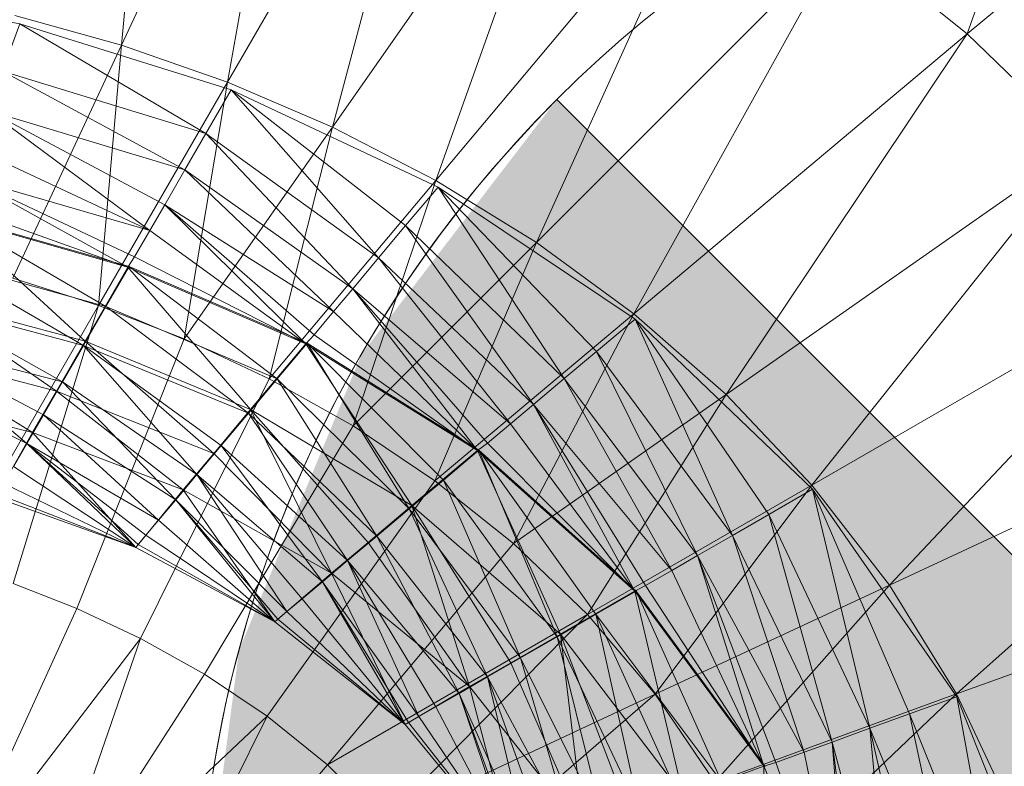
# Model space of a CAD drawing. Header units: metres. Extents: x 397.7 to 427.5, y 12.7 to 28.4.
# Tile 65 of 147: x 408.0989 to 408.1791, y 26.3459 to 26.4067. Entities that reach past the tile are written whole.
import ezdxf

# ---------------------------------------------------------------- set-up
doc = ezdxf.new("R2010")
doc.units = ezdxf.units.M
doc.layers.add('A-DETL-____-MBND', color=7, linetype='Continuous', lineweight=18)
doc.layers.add('A-DETL-GENF-OTLN', color=7, linetype='Continuous', lineweight=18)

# ---------------------------------------------------------------- blocks, each defined once
blk = doc.blocks.new('Family - Inodor P3-156643-06_ENLLUMENAT_P3')
at = {"layer": 'A-DETL-____-MBND', "color": 253, "true_color": 0xaaaaaa}
for p, q in [((0.554513, 0.293331), (0.557859, 0.328789)), ((0.5694, 0.325256), (0.554513, 0.293331)), ((0.563144, 0.290314), (0.5694, 0.325256)), ((0.623369, 0.294243), (0.633368, 0.322331)), ((0.580788, 0.320874), (0.563144, 0.290314)), ((0.57169, 0.286657), (0.580788, 0.320874)), ((0.591964, 0.315611), (0.57169, 0.286657)), ((0.580101, 0.282323), (0.591964, 0.315611)), ((0.645049, 0.312435), (0.623369, 0.294243)), ((0.602851, 0.309436), (0.580101, 0.282323)), ((0.588309, 0.277272), (0.602851, 0.309436)), ((0.613357, 0.30232), (0.588309, 0.277272)), ((0.596227, 0.271469), (0.613357, 0.30232)), ((0.623369, 0.294243), (0.613357, 0.30232)), ((0.546231, 0.295066), (0.528926, 0.298177)), ((0.546231, 0.295066), (0.544825, 0.29122)), ((0.544825, 0.29122), (0.546231, 0.295066)), ((0.554513, 0.293331), (0.545832, 0.295746)), ((0.561375, 0.286145), (0.546231, 0.295066)), ((0.563428, 0.289689), (0.546231, 0.295066)), ((0.561375, 0.286145), (0.546231, 0.295066)), ((0.623369, 0.294243), (0.596227, 0.271469)), ((0.603745, 0.264889), (0.623369, 0.294243)), ((0.632754, 0.285202), (0.623369, 0.294243)), ((0.554513, 0.293331), (0.545668, 0.274363)), ((0.55265, 0.272138), (0.554513, 0.293331)), ((0.563144, 0.290314), (0.554513, 0.293331)), ((0.561375, 0.286145), (0.544825, 0.29122)), ((0.559666, 0.283184), (0.544825, 0.29122)), ((0.561375, 0.286145), (0.544825, 0.29122)), ((0.559666, 0.283184), (0.544825, 0.29122)), ((0.563144, 0.290314), (0.55265, 0.272138)), ((0.559619, 0.269419), (0.563144, 0.290314)), ((0.57169, 0.286657), (0.563144, 0.290314)), ((0.563428, 0.289689), (0.561375, 0.286145)), ((0.561375, 0.286145), (0.563428, 0.289689)), ((0.575449, 0.276022), (0.563428, 0.289689)), ((0.580284, 0.281775), (0.563428, 0.289689)), ((0.577647, 0.278642), (0.563428, 0.289689)), ((0.577647, 0.278642), (0.563428, 0.289689)), ((0.575449, 0.276022), (0.563428, 0.289689)), ((0.559666, 0.283184), (0.543656, 0.288007)), ((0.556808, 0.278233), (0.543656, 0.288007)), ((0.559666, 0.283184), (0.543656, 0.288007)), ((0.558026, 0.280343), (0.543656, 0.288007)), ((0.558026, 0.280343), (0.543656, 0.288007)), ((0.556808, 0.278233), (0.543656, 0.288007)), ((0.57169, 0.286657), (0.559619, 0.269419)), ((0.566543, 0.266166), (0.57169, 0.286657)), ((0.580101, 0.282323), (0.57169, 0.286657)), ((0.561375, 0.286145), (0.559666, 0.283184)), ((0.559666, 0.283184), (0.561375, 0.286145)), ((0.575449, 0.276022), (0.561375, 0.286145)), ((0.573341, 0.273509), (0.561375, 0.286145)), ((0.575449, 0.276022), (0.561375, 0.286145)), ((0.573341, 0.273509), (0.561375, 0.286145)), ((0.556808, 0.278233), (0.542534, 0.284924)), ((0.556808, 0.278233), (0.542534, 0.284924)), ((0.632754, 0.285202), (0.603745, 0.264889)), ((0.610732, 0.257522), (0.632754, 0.285202)), ((0.559666, 0.283184), (0.558026, 0.280343)), ((0.558026, 0.280343), (0.559666, 0.283184)), ((0.573341, 0.273509), (0.559666, 0.283184)), ((0.571775, 0.271643), (0.559666, 0.283184)), ((0.573341, 0.273509), (0.559666, 0.283184)), ((0.571775, 0.271643), (0.559666, 0.283184)), ((0.556808, 0.278233), (0.541701, 0.282635)), ((0.555035, 0.27527), (0.541701, 0.282635)), ((0.556808, 0.278233), (0.541701, 0.282635)), ((0.555582, 0.276108), (0.541701, 0.282635)), ((0.555582, 0.276108), (0.541701, 0.282635)), ((0.555035, 0.27527), (0.541701, 0.282635)), ((0.580101, 0.282323), (0.566543, 0.266166)), ((0.573372, 0.262334), (0.580101, 0.282323)), ((0.588309, 0.277272), (0.580101, 0.282323)), ((0.580284, 0.281775), (0.577647, 0.278642)), ((0.577647, 0.278642), (0.580284, 0.281775)), ((0.590568, 0.266191), (0.580284, 0.281775)), ((0.596328, 0.271017), (0.580284, 0.281775)), ((0.593187, 0.268389), (0.580284, 0.281775)), ((0.593187, 0.268389), (0.580284, 0.281775)), ((0.590568, 0.266191), (0.580284, 0.281775)), ((0.555035, 0.27527), (0.540862, 0.280329)), ((0.555035, 0.27527), (0.540862, 0.280329)), ((0.558026, 0.280343), (0.556808, 0.278233)), ((0.556808, 0.278233), (0.558026, 0.280343)), ((0.571775, 0.271643), (0.558026, 0.280343)), ((0.569515, 0.269033), (0.558026, 0.280343)), ((0.571775, 0.271643), (0.558026, 0.280343)), ((0.570198, 0.269763), (0.558026, 0.280343)), ((0.570198, 0.269763), (0.558026, 0.280343)), ((0.569515, 0.269033), (0.558026, 0.280343)), ((0.555035, 0.27527), (0.54047, 0.279409)), ((0.555035, 0.27527), (0.54047, 0.279409)), ((0.551545, 0.269225), (0.54047, 0.279409)), ((0.551545, 0.269225), (0.54047, 0.279409)), ((0.553247, 0.272056), (0.540556, 0.279478)), ((0.555133, 0.275323), (0.540556, 0.279478)), ((0.553247, 0.272056), (0.540556, 0.279478)), ((0.556808, 0.278233), (0.555582, 0.276108)), ((0.555582, 0.276108), (0.556808, 0.278233)), ((0.569515, 0.269033), (0.556808, 0.278233)), ((0.569515, 0.269033), (0.556808, 0.278233)), ((0.577647, 0.278642), (0.575449, 0.276022)), ((0.575449, 0.276022), (0.577647, 0.278642)), ((0.590568, 0.266191), (0.577647, 0.278642)), ((0.588055, 0.264082), (0.577647, 0.278642)), ((0.590568, 0.266191), (0.577647, 0.278642)), ((0.588055, 0.264082), (0.577647, 0.278642)), ((0.588309, 0.277272), (0.573372, 0.262334)), ((0.580035, 0.257882), (0.588309, 0.277272)), ((0.596227, 0.271469), (0.588309, 0.277272)), ((0.553247, 0.272056), (0.539266, 0.275934)), ((0.551418, 0.268889), (0.539266, 0.275934)), ((0.553247, 0.272056), (0.539266, 0.275934)), ((0.551418, 0.268889), (0.539266, 0.275934)), ((0.555582, 0.276108), (0.555035, 0.27527)), ((0.555035, 0.27527), (0.555582, 0.276108)), ((0.569515, 0.269033), (0.555582, 0.276108)), ((0.569515, 0.269033), (0.555582, 0.276108)), ((0.575449, 0.276022), (0.573341, 0.273509)), ((0.573341, 0.273509), (0.575449, 0.276022)), ((0.588055, 0.264082), (0.575449, 0.276022)), ((0.586189, 0.262516), (0.575449, 0.276022)), ((0.588055, 0.264082), (0.575449, 0.276022)), ((0.586189, 0.262516), (0.575449, 0.276022)), ((0.555035, 0.27527), (0.551545, 0.269225)), ((0.551545, 0.269225), (0.555035, 0.27527)), ((0.555133, 0.275323), (0.553247, 0.272056)), ((0.553247, 0.272056), (0.555133, 0.275323)), ((0.569515, 0.269033), (0.555035, 0.27527)), ((0.565028, 0.263686), (0.555035, 0.27527)), ((0.569515, 0.269033), (0.555035, 0.27527)), ((0.565028, 0.263686), (0.555035, 0.27527)), ((0.567195, 0.266178), (0.555133, 0.275323)), ((0.56962, 0.269068), (0.555133, 0.275323)), ((0.567195, 0.266178), (0.555133, 0.275323)), ((0.641366, 0.275209), (0.610732, 0.257522)), ((0.617039, 0.249384), (0.641366, 0.275209)), ((0.55265, 0.272138), (0.545668, 0.274363)), ((0.573341, 0.273509), (0.571775, 0.271643)), ((0.571775, 0.271643), (0.573341, 0.273509)), ((0.586189, 0.262516), (0.573341, 0.273509)), ((0.58351, 0.260338), (0.573341, 0.273509)), ((0.586189, 0.262516), (0.573341, 0.273509)), ((0.58431, 0.260939), (0.573341, 0.273509)), ((0.58431, 0.260939), (0.573341, 0.273509)), ((0.58351, 0.260338), (0.573341, 0.273509)), ((0.551545, 0.269225), (0.538082, 0.27285)), ((0.551545, 0.269225), (0.538082, 0.27285)), ((0.549209, 0.265179), (0.538082, 0.27285)), ((0.549209, 0.265179), (0.538082, 0.27285)), ((0.551418, 0.268889), (0.538015, 0.272497)), ((0.549702, 0.265918), (0.538015, 0.272497)), ((0.551418, 0.268889), (0.538015, 0.272497)), ((0.549702, 0.265918), (0.538015, 0.272497)), ((0.55265, 0.272138), (0.540555, 0.251188)), ((0.545683, 0.249515), (0.55265, 0.272138)), ((0.553247, 0.272056), (0.551418, 0.268889)), ((0.551418, 0.268889), (0.553247, 0.272056)), ((0.559619, 0.269419), (0.55265, 0.272138)), ((0.567195, 0.266178), (0.553247, 0.272056)), ((0.564844, 0.263377), (0.553247, 0.272056)), ((0.567195, 0.266178), (0.553247, 0.272056)), ((0.564844, 0.263377), (0.553247, 0.272056)), ((0.571775, 0.271643), (0.570198, 0.269763)), ((0.570198, 0.269763), (0.571775, 0.271643)), ((0.58351, 0.260338), (0.571775, 0.271643)), ((0.58351, 0.260338), (0.571775, 0.271643)), ((0.596227, 0.271469), (0.580035, 0.257882)), ((0.586439, 0.252771), (0.596227, 0.271469)), ((0.596328, 0.271017), (0.593187, 0.268389)), ((0.593187, 0.268389), (0.596328, 0.271017)), ((0.603745, 0.264889), (0.596227, 0.271469)), ((0.604265, 0.253429), (0.596328, 0.271017)), ((0.610775, 0.257181), (0.596328, 0.271017)), ((0.607226, 0.255138), (0.596328, 0.271017)), ((0.607226, 0.255138), (0.596328, 0.271017)), ((0.604265, 0.253429), (0.596328, 0.271017)), ((0.550863, 0.247478), (0.559619, 0.269419)), ((0.566543, 0.266166), (0.559619, 0.269419)), ((0.570198, 0.269763), (0.569515, 0.269033)), ((0.569515, 0.269033), (0.570198, 0.269763)), ((0.58351, 0.260338), (0.570198, 0.269763)), ((0.58351, 0.260338), (0.570198, 0.269763)), ((0.549702, 0.265918), (0.536842, 0.269273)), ((0.546813, 0.260913), (0.536842, 0.269273)), ((0.549702, 0.265918), (0.536842, 0.269273)), ((0.548152, 0.263232), (0.536842, 0.269273)), ((0.548152, 0.263232), (0.536842, 0.269273)), ((0.546813, 0.260913), (0.536842, 0.269273)), ((0.551545, 0.269225), (0.549209, 0.265179)), ((0.549209, 0.265179), (0.551545, 0.269225)), ((0.551418, 0.268889), (0.549702, 0.265918)), ((0.549702, 0.265918), (0.551418, 0.268889)), ((0.564844, 0.263377), (0.551418, 0.268889)), ((0.560645, 0.258373), (0.551418, 0.268889)), ((0.564844, 0.263377), (0.551418, 0.268889)), ((0.562639, 0.260748), (0.551418, 0.268889)), ((0.562639, 0.260748), (0.551418, 0.268889)), ((0.560645, 0.258373), (0.551418, 0.268889)), ((0.565028, 0.263686), (0.551545, 0.269225)), ((0.562025, 0.260107), (0.551545, 0.269225)), ((0.565028, 0.263686), (0.551545, 0.269225)), ((0.562025, 0.260107), (0.551545, 0.269225)), ((0.569515, 0.269033), (0.565028, 0.263686)), ((0.565028, 0.263686), (0.569515, 0.269033)), ((0.56962, 0.269068), (0.567195, 0.266178)), ((0.567195, 0.266178), (0.56962, 0.269068)), ((0.58351, 0.260338), (0.569515, 0.269033)), ((0.578163, 0.255852), (0.569515, 0.269033)), ((0.58351, 0.260338), (0.569515, 0.269033)), ((0.578163, 0.255852), (0.569515, 0.269033)), ((0.577928, 0.255579), (0.56962, 0.269068)), ((0.583619, 0.260354), (0.56962, 0.269068)), ((0.58073, 0.25793), (0.56962, 0.269068)), ((0.58073, 0.25793), (0.56962, 0.269068)), ((0.577928, 0.255579), (0.56962, 0.269068)), ((0.549209, 0.265179), (0.536484, 0.26846)), ((0.549209, 0.265179), (0.536484, 0.26846)), ((0.547263, 0.261808), (0.536484, 0.26846)), ((0.547263, 0.261808), (0.536484, 0.26846)), ((0.593187, 0.268389), (0.590568, 0.266191)), ((0.590568, 0.266191), (0.593187, 0.268389)), ((0.604265, 0.253429), (0.593187, 0.268389)), ((0.601424, 0.251788), (0.593187, 0.268389)), ((0.604265, 0.253429), (0.593187, 0.268389)), ((0.601424, 0.251788), (0.593187, 0.268389)), ((0.546813, 0.260913), (0.535781, 0.266358)), ((0.546813, 0.260913), (0.535781, 0.266358)), ((0.567195, 0.266178), (0.564844, 0.263377)), ((0.564844, 0.263377), (0.567195, 0.266178)), ((0.577928, 0.255579), (0.567195, 0.266178)), ((0.5753, 0.253374), (0.567195, 0.266178)), ((0.577928, 0.255579), (0.567195, 0.266178)), ((0.5753, 0.253374), (0.567195, 0.266178)), ((0.590568, 0.266191), (0.588055, 0.264082)), ((0.588055, 0.264082), (0.590568, 0.266191)), ((0.601424, 0.251788), (0.590568, 0.266191)), ((0.599314, 0.25057), (0.590568, 0.266191)), ((0.601424, 0.251788), (0.590568, 0.266191)), ((0.599314, 0.25057), (0.590568, 0.266191)), ((0.549702, 0.265918), (0.548152, 0.263232)), ((0.548152, 0.263232), (0.549702, 0.265918)), ((0.560645, 0.258373), (0.549702, 0.265918)), ((0.558924, 0.256322), (0.549702, 0.265918)), ((0.560645, 0.258373), (0.549702, 0.265918)), ((0.558924, 0.256322), (0.549702, 0.265918)), ((0.556071, 0.245033), (0.566543, 0.266166)), ((0.573372, 0.262334), (0.566543, 0.266166)), ((0.547263, 0.261808), (0.535153, 0.264802)), ((0.547263, 0.261808), (0.535153, 0.264802)), ((0.535153, 0.264802), (0.547263, 0.261808)), ((0.549209, 0.265179), (0.547263, 0.261808)), ((0.547263, 0.261808), (0.549209, 0.265179)), ((0.562025, 0.260107), (0.549209, 0.265179)), ((0.559523, 0.257125), (0.549209, 0.265179)), ((0.562025, 0.260107), (0.549209, 0.265179)), ((0.559523, 0.257125), (0.549209, 0.265179)), ((0.603745, 0.264889), (0.586439, 0.252771)), ((0.592466, 0.246977), (0.603745, 0.264889)), ((0.610732, 0.257522), (0.603745, 0.264889)), ((0.588055, 0.264082), (0.586189, 0.262516)), ((0.586189, 0.262516), (0.588055, 0.264082)), ((0.599314, 0.25057), (0.588055, 0.264082)), ((0.596298, 0.248891), (0.588055, 0.264082)), ((0.599314, 0.25057), (0.588055, 0.264082)), ((0.597189, 0.249343), (0.588055, 0.264082)), ((0.597189, 0.249343), (0.588055, 0.264082)), ((0.596298, 0.248891), (0.588055, 0.264082)), ((0.649043, 0.264307), (0.617039, 0.249384)), ((0.622507, 0.240517), (0.649043, 0.264307)), ((0.548152, 0.263232), (0.546813, 0.260913)), ((0.546813, 0.260913), (0.548152, 0.263232)), ((0.558924, 0.256322), (0.548152, 0.263232)), ((0.557528, 0.254658), (0.548152, 0.263232)), ((0.558924, 0.256322), (0.548152, 0.263232)), ((0.557528, 0.254658), (0.548152, 0.263232)), ((0.565028, 0.263686), (0.562025, 0.260107)), ((0.562025, 0.260107), (0.565028, 0.263686)), ((0.564844, 0.263377), (0.562639, 0.260748)), ((0.562639, 0.260748), (0.564844, 0.263377)), ((0.5753, 0.253374), (0.564844, 0.263377)), ((0.572924, 0.25138), (0.564844, 0.263377)), ((0.5753, 0.253374), (0.564844, 0.263377)), ((0.572924, 0.25138), (0.564844, 0.263377)), ((0.578163, 0.255852), (0.565028, 0.263686)), ((0.571602, 0.250346), (0.565028, 0.263686)), ((0.578163, 0.255852), (0.565028, 0.263686)), ((0.574584, 0.252849), (0.565028, 0.263686)), ((0.574584, 0.252849), (0.565028, 0.263686)), ((0.571602, 0.250346), (0.565028, 0.263686)), ((0.561262, 0.24213), (0.573372, 0.262334)), ((0.580035, 0.257882), (0.573372, 0.262334)), ((0.586189, 0.262516), (0.58431, 0.260939)), ((0.58431, 0.260939), (0.586189, 0.262516)), ((0.596298, 0.248891), (0.586189, 0.262516)), ((0.596298, 0.248891), (0.586189, 0.262516)), ((0.547263, 0.261808), (0.54428, 0.256527)), ((0.54428, 0.256527), (0.547263, 0.261808)), ((0.559523, 0.257125), (0.547263, 0.261808)), ((0.555668, 0.252442), (0.547263, 0.261808)), ((0.555668, 0.252442), (0.547263, 0.261808)), ((0.559523, 0.257125), (0.547263, 0.261808)), ((0.547263, 0.261808), (0.559523, 0.257125)), ((0.546813, 0.260913), (0.545727, 0.259033)), ((0.545727, 0.259033), (0.546813, 0.260913)), ((0.557528, 0.254658), (0.546813, 0.260913)), ((0.555668, 0.252442), (0.546813, 0.260913)), ((0.557528, 0.254658), (0.546813, 0.260913)), ((0.5565, 0.253433), (0.546813, 0.260913)), ((0.5565, 0.253433), (0.546813, 0.260913)), ((0.55587, 0.252682), (0.546813, 0.260913)), ((0.55587, 0.252682), (0.546813, 0.260913)), ((0.555668, 0.252442), (0.546813, 0.260913)), ((0.562639, 0.260748), (0.560645, 0.258373)), ((0.560645, 0.258373), (0.562639, 0.260748)), ((0.572924, 0.25138), (0.562639, 0.260748)), ((0.570873, 0.249659), (0.562639, 0.260748)), ((0.572924, 0.25138), (0.562639, 0.260748)), ((0.570873, 0.249659), (0.562639, 0.260748)), ((0.58431, 0.260939), (0.58351, 0.260338)), ((0.58351, 0.260338), (0.58431, 0.260939)), ((0.596298, 0.248891), (0.58431, 0.260939)), ((0.596298, 0.248891), (0.58431, 0.260939)), ((0.562025, 0.260107), (0.559523, 0.257125)), ((0.559523, 0.257125), (0.562025, 0.260107)), ((0.571602, 0.250346), (0.562025, 0.260107)), ((0.571602, 0.250346), (0.562025, 0.260107)), ((0.58351, 0.260338), (0.578163, 0.255852)), ((0.578163, 0.255852), (0.58351, 0.260338)), ((0.583619, 0.260354), (0.58073, 0.25793)), ((0.58073, 0.25793), (0.583619, 0.260354)), ((0.596298, 0.248891), (0.58351, 0.260338)), ((0.590253, 0.2454), (0.58351, 0.260338)), ((0.596298, 0.248891), (0.58351, 0.260338)), ((0.590253, 0.2454), (0.58351, 0.260338)), ((0.589974, 0.245173), (0.583619, 0.260354)), ((0.596408, 0.248887), (0.583619, 0.260354)), ((0.593141, 0.247002), (0.583619, 0.260354)), ((0.593141, 0.247002), (0.583619, 0.260354)), ((0.589974, 0.245173), (0.583619, 0.260354)), ((0.555668, 0.252442), (0.545727, 0.259033)), ((0.555668, 0.252442), (0.545727, 0.259033)), ((0.560645, 0.258373), (0.558924, 0.256322)), ((0.558924, 0.256322), (0.560645, 0.258373)), ((0.570873, 0.249659), (0.560645, 0.258373)), ((0.567984, 0.247235), (0.560645, 0.258373)), ((0.570873, 0.249659), (0.560645, 0.258373)), ((0.56921, 0.248263), (0.560645, 0.258373)), ((0.56921, 0.248263), (0.560645, 0.258373)), ((0.567984, 0.247235), (0.560645, 0.258373)), ((0.555668, 0.252442), (0.544927, 0.257647)), ((0.555668, 0.252442), (0.544927, 0.257647)), ((0.56637, 0.238719), (0.580035, 0.257882)), ((0.58073, 0.25793), (0.577928, 0.255579)), ((0.577928, 0.255579), (0.58073, 0.25793)), ((0.586439, 0.252771), (0.580035, 0.257882)), ((0.589974, 0.245173), (0.58073, 0.25793)), ((0.587003, 0.243457), (0.58073, 0.25793)), ((0.589974, 0.245173), (0.58073, 0.25793)), ((0.587003, 0.243457), (0.58073, 0.25793)), ((0.610732, 0.257522), (0.592466, 0.246977)), ((0.597976, 0.240495), (0.610732, 0.257522)), ((0.617039, 0.249384), (0.610732, 0.257522)), ((0.555668, 0.252442), (0.544437, 0.256798)), ((0.555668, 0.252442), (0.544437, 0.256798)), ((0.559523, 0.257125), (0.555668, 0.252442)), ((0.555668, 0.252442), (0.559523, 0.257125)), ((0.566993, 0.246403), (0.559523, 0.257125)), ((0.571602, 0.250346), (0.559523, 0.257125)), ((0.566993, 0.246403), (0.559523, 0.257125)), ((0.559523, 0.257125), (0.571602, 0.250346)), ((0.571602, 0.250346), (0.559523, 0.257125)), ((0.610775, 0.257181), (0.607226, 0.255138)), ((0.607226, 0.255138), (0.610775, 0.257181)), ((0.615455, 0.237729), (0.610775, 0.257181)), ((0.622518, 0.240294), (0.610775, 0.257181)), ((0.618668, 0.238898), (0.610775, 0.257181)), ((0.618668, 0.238898), (0.610775, 0.257181)), ((0.615455, 0.237729), (0.610775, 0.257181)), ((0.555668, 0.252442), (0.54428, 0.256527)), ((0.54428, 0.256527), (0.555668, 0.252442)), ((0.555668, 0.252442), (0.54428, 0.256527)), ((0.555668, 0.252442), (0.54428, 0.256527)), ((0.558924, 0.256322), (0.557528, 0.254658)), ((0.557528, 0.254658), (0.558924, 0.256322)), ((0.567984, 0.247235), (0.558924, 0.256322)), ((0.566993, 0.246403), (0.558924, 0.256322)), ((0.567984, 0.247235), (0.558924, 0.256322)), ((0.567233, 0.246605), (0.558924, 0.256322)), ((0.567233, 0.246605), (0.558924, 0.256322)), ((0.566993, 0.246403), (0.558924, 0.256322)), ((0.578163, 0.255852), (0.574584, 0.252849)), ((0.574584, 0.252849), (0.578163, 0.255852)), ((0.590253, 0.2454), (0.578163, 0.255852)), ((0.582835, 0.241118), (0.578163, 0.255852)), ((0.590253, 0.2454), (0.578163, 0.255852)), ((0.586207, 0.243065), (0.578163, 0.255852)), ((0.586207, 0.243065), (0.578163, 0.255852)), ((0.582835, 0.241118), (0.578163, 0.255852)), ((0.577928, 0.255579), (0.5753, 0.253374)), ((0.5753, 0.253374), (0.577928, 0.255579)), ((0.587003, 0.243457), (0.577928, 0.255579)), ((0.584317, 0.241907), (0.577928, 0.255579)), ((0.587003, 0.243457), (0.577928, 0.255579)), ((0.584317, 0.241907), (0.577928, 0.255579)), ((0.607226, 0.255138), (0.604265, 0.253429)), ((0.604265, 0.253429), (0.607226, 0.255138)), ((0.615455, 0.237729), (0.607226, 0.255138)), ((0.612373, 0.236606), (0.607226, 0.255138)), ((0.615455, 0.237729), (0.607226, 0.255138)), ((0.612373, 0.236606), (0.607226, 0.255138)), ((0.557528, 0.254658), (0.5565, 0.253433)), ((0.5565, 0.253433), (0.557528, 0.254658)), ((0.566993, 0.246403), (0.557528, 0.254658)), ((0.566993, 0.246403), (0.557528, 0.254658)), ((0.5565, 0.253433), (0.55587, 0.252682)), ((0.55587, 0.252682), (0.5565, 0.253433)), ((0.566993, 0.246403), (0.5565, 0.253433)), ((0.566993, 0.246403), (0.5565, 0.253433)), ((0.5753, 0.253374), (0.572924, 0.25138)), ((0.572924, 0.25138), (0.5753, 0.253374)), ((0.584317, 0.241907), (0.5753, 0.253374)), ((0.581998, 0.240568), (0.5753, 0.253374)), ((0.584317, 0.241907), (0.5753, 0.253374)), ((0.581998, 0.240568), (0.5753, 0.253374)), ((0.604265, 0.253429), (0.601424, 0.251788)), ((0.601424, 0.251788), (0.604265, 0.253429)), ((0.612373, 0.236606), (0.604265, 0.253429)), ((0.610083, 0.235773), (0.604265, 0.253429)), ((0.612373, 0.236606), (0.604265, 0.253429)), ((0.610083, 0.235773), (0.604265, 0.253429)), ((0.55587, 0.252682), (0.555668, 0.252442)), ((0.555668, 0.252442), (0.55587, 0.252682)), ((0.566993, 0.246403), (0.55587, 0.252682)), ((0.566993, 0.246403), (0.55587, 0.252682)), ((0.571297, 0.234755), (0.586439, 0.252771)), ((0.574584, 0.252849), (0.571602, 0.250346)), ((0.571602, 0.250346), (0.574584, 0.252849)), ((0.582835, 0.241118), (0.574584, 0.252849)), ((0.582835, 0.241118), (0.574584, 0.252849)), ((0.592466, 0.246977), (0.586439, 0.252771)), ((0.65562, 0.252569), (0.622507, 0.240517)), ((0.555668, 0.252442), (0.566993, 0.246403)), ((0.566993, 0.246403), (0.555668, 0.252442)), ((0.566993, 0.246403), (0.555668, 0.252442)), ((0.566993, 0.246403), (0.555668, 0.252442)), ((0.601424, 0.251788), (0.599314, 0.25057)), ((0.599314, 0.25057), (0.601424, 0.251788)), ((0.610083, 0.235773), (0.601424, 0.251788)), ((0.606821, 0.234643), (0.601424, 0.251788)), ((0.610083, 0.235773), (0.601424, 0.251788)), ((0.607778, 0.234934), (0.601424, 0.251788)), ((0.607778, 0.234934), (0.601424, 0.251788)), ((0.606821, 0.234643), (0.601424, 0.251788)), ((0.572924, 0.25138), (0.570873, 0.249659)), ((0.570873, 0.249659), (0.572924, 0.25138)), ((0.581998, 0.240568), (0.572924, 0.25138)), ((0.578732, 0.238682), (0.572924, 0.25138)), ((0.581998, 0.240568), (0.572924, 0.25138)), ((0.580118, 0.239482), (0.572924, 0.25138)), ((0.580118, 0.239482), (0.572924, 0.25138)), ((0.578732, 0.238682), (0.572924, 0.25138)), ((0.571602, 0.250346), (0.566993, 0.246403)), ((0.566993, 0.246403), (0.571602, 0.250346)), ((0.577612, 0.238035), (0.571602, 0.250346)), ((0.582835, 0.241118), (0.571602, 0.250346)), ((0.577612, 0.238035), (0.571602, 0.250346)), ((0.571602, 0.250346), (0.582835, 0.241118)), ((0.582835, 0.241118), (0.571602, 0.250346)), ((0.599314, 0.25057), (0.597189, 0.249343)), ((0.597189, 0.249343), (0.599314, 0.25057)), ((0.606821, 0.234643), (0.599314, 0.25057)), ((0.606821, 0.234643), (0.599314, 0.25057)), ((0.550863, 0.247478), (0.545683, 0.249515)), ((0.570873, 0.249659), (0.56921, 0.248263)), ((0.56921, 0.248263), (0.570873, 0.249659)), ((0.578732, 0.238682), (0.570873, 0.249659)), ((0.577612, 0.238035), (0.570873, 0.249659)), ((0.578732, 0.238682), (0.570873, 0.249659)), ((0.577883, 0.238192), (0.570873, 0.249659)), ((0.577883, 0.238192), (0.570873, 0.249659)), ((0.577612, 0.238035), (0.570873, 0.249659)), ((0.597189, 0.249343), (0.596298, 0.248891)), ((0.596298, 0.248891), (0.597189, 0.249343)), ((0.606821, 0.234643), (0.597189, 0.249343)), ((0.606821, 0.234643), (0.597189, 0.249343)), ((0.617039, 0.249384), (0.597976, 0.240495)), ((0.602809, 0.233348), (0.617039, 0.249384)), ((0.622507, 0.240517), (0.617039, 0.249384)), ((0.596298, 0.248891), (0.590253, 0.2454)), ((0.590253, 0.2454), (0.596298, 0.248891)), ((0.596408, 0.248887), (0.593141, 0.247002)), ((0.593141, 0.247002), (0.596408, 0.248887)), ((0.606821, 0.234643), (0.596298, 0.248891)), ((0.600262, 0.232256), (0.596298, 0.248891)), ((0.606821, 0.234643), (0.596298, 0.248891)), ((0.600262, 0.232256), (0.596298, 0.248891)), ((0.603385, 0.233331), (0.596408, 0.248887)), ((0.606929, 0.23462), (0.596408, 0.248887)), ((0.603385, 0.233331), (0.596408, 0.248887)), ((0.56921, 0.248263), (0.567984, 0.247235)), ((0.567984, 0.247235), (0.56921, 0.248263)), ((0.577612, 0.238035), (0.56921, 0.248263)), ((0.577612, 0.238035), (0.56921, 0.248263)), ((0.550863, 0.247478), (0.540476, 0.224688)), ((0.556071, 0.245033), (0.550863, 0.247478)), ((0.567984, 0.247235), (0.567233, 0.246605)), ((0.567233, 0.246605), (0.567984, 0.247235)), ((0.577612, 0.238035), (0.567984, 0.247235)), ((0.577612, 0.238035), (0.567984, 0.247235)), ((0.592466, 0.246977), (0.571297, 0.234755)), ((0.575915, 0.230208), (0.592466, 0.246977)), ((0.593141, 0.247002), (0.589974, 0.245173)), ((0.589974, 0.245173), (0.593141, 0.247002)), ((0.597976, 0.240495), (0.592466, 0.246977)), ((0.603385, 0.233331), (0.593141, 0.247002)), ((0.596724, 0.230906), (0.593141, 0.247002)), ((0.603385, 0.233331), (0.593141, 0.247002)), ((0.599948, 0.23208), (0.593141, 0.247002)), ((0.599948, 0.23208), (0.593141, 0.247002)), ((0.596724, 0.230906), (0.593141, 0.247002)), ((0.567233, 0.246605), (0.566993, 0.246403)), ((0.566993, 0.246403), (0.567233, 0.246605)), ((0.566993, 0.246403), (0.577612, 0.238035)), ((0.577612, 0.238035), (0.566993, 0.246403)), ((0.566993, 0.246403), (0.577612, 0.238035)), ((0.577612, 0.238035), (0.566993, 0.246403)), ((0.577612, 0.238035), (0.567233, 0.246605)), ((0.577612, 0.238035), (0.567233, 0.246605)), ((0.590253, 0.2454), (0.586207, 0.243065)), ((0.586207, 0.243065), (0.590253, 0.2454)), ((0.600262, 0.232256), (0.590253, 0.2454)), ((0.592213, 0.229326), (0.590253, 0.2454)), ((0.600262, 0.232256), (0.590253, 0.2454)), ((0.595871, 0.230658), (0.590253, 0.2454)), ((0.595871, 0.230658), (0.590253, 0.2454)), ((0.592213, 0.229326), (0.590253, 0.2454)), ((0.556071, 0.245033), (0.540476, 0.224688)), ((0.54779, 0.221183), (0.556071, 0.245033)), ((0.561262, 0.24213), (0.556071, 0.245033)), ((0.589974, 0.245173), (0.587003, 0.243457)), ((0.587003, 0.243457), (0.589974, 0.245173)), ((0.596724, 0.230906), (0.589974, 0.245173)), ((0.593809, 0.229846), (0.589974, 0.245173)), ((0.596724, 0.230906), (0.589974, 0.245173)), ((0.593809, 0.229846), (0.589974, 0.245173)), ((0.586207, 0.243065), (0.582835, 0.241118)), ((0.582835, 0.241118), (0.586207, 0.243065)), ((0.587003, 0.243457), (0.584317, 0.241907)), ((0.584317, 0.241907), (0.587003, 0.243457)), ((0.592213, 0.229326), (0.586207, 0.243065)), ((0.592213, 0.229326), (0.586207, 0.243065)), ((0.593809, 0.229846), (0.587003, 0.243457)), ((0.591295, 0.228927), (0.587003, 0.243457)), ((0.593809, 0.229846), (0.587003, 0.243457)), ((0.591295, 0.228927), (0.587003, 0.243457)), ((0.561262, 0.24213), (0.54779, 0.221183)), ((0.56637, 0.238719), (0.561262, 0.24213)), ((0.584317, 0.241907), (0.581998, 0.240568)), ((0.581998, 0.240568), (0.584317, 0.241907)), ((0.591295, 0.228927), (0.584317, 0.241907)), ((0.587749, 0.22764), (0.584317, 0.241907)), ((0.589253, 0.228187), (0.584317, 0.241907)), ((0.591295, 0.228927), (0.584317, 0.241907)), ((0.589253, 0.228187), (0.584317, 0.241907)), ((0.587749, 0.22764), (0.584317, 0.241907)), ((0.582835, 0.241118), (0.577612, 0.238035)), ((0.577612, 0.238035), (0.582835, 0.241118)), ((0.581998, 0.240568), (0.580118, 0.239482)), ((0.580118, 0.239482), (0.581998, 0.240568)), ((0.587749, 0.22764), (0.581998, 0.240568)), ((0.586534, 0.227198), (0.581998, 0.240568)), ((0.587749, 0.22764), (0.581998, 0.240568)), ((0.586829, 0.227305), (0.581998, 0.240568)), ((0.586829, 0.227305), (0.581998, 0.240568)), ((0.586534, 0.227198), (0.581998, 0.240568)), ((0.586534, 0.227198), (0.582835, 0.241118)), ((0.592213, 0.229326), (0.582835, 0.241118)), ((0.586534, 0.227198), (0.582835, 0.241118)), ((0.582835, 0.241118), (0.592213, 0.229326)), ((0.592213, 0.229326), (0.582835, 0.241118)), ((0.622507, 0.240517), (0.602809, 0.233348)), ((0.622507, 0.240517), (0.606799, 0.225597)), ((0.626974, 0.231003), (0.622507, 0.240517)), ((0.597976, 0.240495), (0.575915, 0.230208)), ((0.580066, 0.22507), (0.597976, 0.240495)), ((0.602809, 0.233348), (0.597976, 0.240495)), ((0.622518, 0.240294), (0.618668, 0.238898)), ((0.618668, 0.238898), (0.622518, 0.240294)), ((0.626254, 0.220145), (0.622518, 0.240294)), ((0.630288, 0.220851), (0.622518, 0.240294)), ((0.626254, 0.220145), (0.622518, 0.240294)), ((0.580118, 0.239482), (0.578732, 0.238682)), ((0.578732, 0.238682), (0.580118, 0.239482)), ((0.586534, 0.227198), (0.580118, 0.239482)), ((0.586534, 0.227198), (0.580118, 0.239482)), ((0.56637, 0.238719), (0.54779, 0.221183)), ((0.555034, 0.215959), (0.56637, 0.238719)), ((0.571297, 0.234755), (0.56637, 0.238719)), ((0.577883, 0.238192), (0.577612, 0.238035)), ((0.577612, 0.238035), (0.577883, 0.238192)), ((0.578732, 0.238682), (0.577883, 0.238192)), ((0.577883, 0.238192), (0.578732, 0.238682)), ((0.586534, 0.227198), (0.577883, 0.238192)), ((0.586534, 0.227198), (0.577883, 0.238192)), ((0.586534, 0.227198), (0.578732, 0.238682)), ((0.586534, 0.227198), (0.578732, 0.238682)), ((0.618668, 0.238898), (0.615455, 0.237729)), ((0.615455, 0.237729), (0.618668, 0.238898)), ((0.626254, 0.220145), (0.618668, 0.238898)), ((0.622887, 0.219551), (0.618668, 0.238898)), ((0.626254, 0.220145), (0.618668, 0.238898)), ((0.622887, 0.219551), (0.618668, 0.238898)), ((0.577612, 0.238035), (0.586534, 0.227198)), ((0.586534, 0.227198), (0.577612, 0.238035)), ((0.577612, 0.238035), (0.586534, 0.227198)), ((0.586534, 0.227198), (0.577612, 0.238035)), ((0.615455, 0.237729), (0.612373, 0.236606)), ((0.612373, 0.236606), (0.615455, 0.237729)), ((0.622887, 0.219551), (0.615455, 0.237729)), ((0.617257, 0.218558), (0.615455, 0.237729)), ((0.622887, 0.219551), (0.615455, 0.237729)), ((0.619656, 0.218981), (0.615455, 0.237729)), ((0.619656, 0.218981), (0.615455, 0.237729)), ((0.617257, 0.218558), (0.615455, 0.237729)), ((0.612373, 0.236606), (0.610083, 0.235773)), ((0.610083, 0.235773), (0.612373, 0.236606)), ((0.617257, 0.218558), (0.612373, 0.236606)), ((0.613848, 0.218012), (0.612373, 0.236606)), ((0.617257, 0.218558), (0.612373, 0.236606)), ((0.614841, 0.218132), (0.612373, 0.236606)), ((0.614841, 0.218132), (0.612373, 0.236606)), ((0.613848, 0.218012), (0.612373, 0.236606)), ((0.610083, 0.235773), (0.607778, 0.234934)), ((0.607778, 0.234934), (0.610083, 0.235773)), ((0.613848, 0.218012), (0.610083, 0.235773)), ((0.613848, 0.218012), (0.610083, 0.235773)), ((0.607778, 0.234934), (0.606821, 0.234643)), ((0.606821, 0.234643), (0.607778, 0.234934)), ((0.613848, 0.218012), (0.607778, 0.234934)), ((0.613848, 0.218012), (0.607778, 0.234934)), ((0.571297, 0.234755), (0.555034, 0.215959)), ((0.575915, 0.230208), (0.571297, 0.234755)), ((0.606821, 0.234643), (0.600262, 0.232256)), ((0.600262, 0.232256), (0.606821, 0.234643)), ((0.613848, 0.218012), (0.606821, 0.234643)), ((0.606974, 0.2168), (0.606821, 0.234643)), ((0.613848, 0.218012), (0.606821, 0.234643)), ((0.606974, 0.2168), (0.606821, 0.234643))]:
    blk.add_line(p, q, dxfattribs=at)
blk = doc.blocks.new('LONDR55-XX_ZZ-ARQ-CAA-M3D-Londres55_ifc-1-06_ENLLUMENAT_P3')
at = {"layer": 'A-DETL-____-MBND', "color": 253, "lineweight": 18, "true_color": 0xaaaaaa}
blk.add_blockref('Family - Inodor P3-156643-06_ENLLUMENAT_P3', (407.552683, 26.111264), dxfattribs=at)
blk = doc.blocks.new('ZYR_06_02_02 Down Superficie - L 01-834878-06_ENLLUMENAT_P3')
at = {"layer": 'A-DETL-GENF-OTLN', "true_color": 0x00c400}
blk.add_hatch(color=92, dxfattribs=at).paths.add_polyline_path([(-0.070711, -0.070711), (0, 0), (-0.070711, 0.070711), (-0.086603, 0.05), (-0.096593, 0.025882), (-0.1, 0), (-0.096593, -0.025882), (-0.086603, -0.05)])
at = {"layer": 'A-DETL-GENF-OTLN', "color": 92, "true_color": 0x00c400}
for p, q in [((0, 0), (-0.070711, 0.070711)), ((-0.070711, 0.070711), (0.070711, -0.070711))]:
    blk.add_line(p, q, dxfattribs=at)
blk.add_circle((0, 0), 0.1, dxfattribs=at)
blk.add_arc((0, 0), 0.1, 135, 225, dxfattribs=at)

msp = doc.modelspace()

# ---------------------------------------------------------------- block references
at = {"lineweight": 5}
msp.add_blockref('LONDR55-XX_ZZ-ARQ-CAA-M3D-Londres55_ifc-1-06_ENLLUMENAT_P3', (0, 0), dxfattribs=at)
at = {"layer": 'A-DETL-GENF-OTLN', "color": 92, "true_color": 0x00c400}
msp.add_blockref('ZYR_06_02_02 Down Superficie - L 01-834878-06_ENLLUMENAT_P3', (408.213357, 26.32946), dxfattribs=at)

doc.saveas('drawing.dxf')
